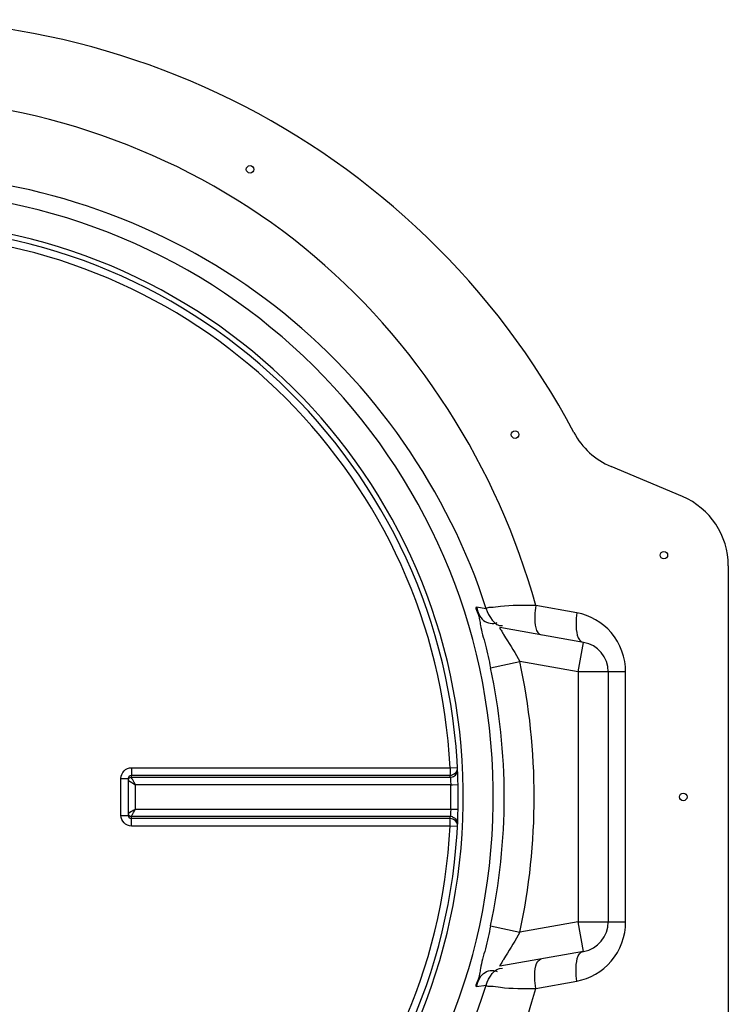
# Model space of a CAD drawing. Header units: millimetres. Extents: x 0 to 297, y 0 to 210.
# Tile 9 of 18: x 148.78 to 152.56, y 149.14 to 154.38. Entities that reach past the tile are written whole.
import ezdxf

# ---------------------------------------------------------------- set-up
doc = ezdxf.new("R2010")
doc.units = ezdxf.units.MM
doc.header["$LTSCALE"] = 16.335
doc.layers.get('0').update_dxf_attribs({"linetype": 'CONTINUOUS'})
doc.layers.add('AXES_REF', color=7, linetype='CONTINUOUS')

msp = doc.modelspace()

# ---------------------------------------------------------------- linework, layer by layer
at = {"color": 7, "linetype": 'Continuous'}
for p, q in [((152.3138, 151.8413), (151.9336, 152.0013)), ((152.5587, 151.4726), (152.5587, 149.01)), ((151.7865, 151.0646), (151.3403, 151.1433)), ((151.9187, 150.9071), (151.9187, 149.5756)), ((149.36, 150.3402), (149.3601, 150.3417)), ((149.36, 150.1425), (149.36, 150.3402)), ((149.3601, 150.141), (149.36, 150.1425)), ((151.7865, 149.418), (151.3403, 149.3393))]:
    msp.add_line(p, q, dxfattribs=at)
at = {"color": 9, "linetype": 'Continuous'}
for p, q in [((151.7512, 151.2222), (151.5319, 151.2615)), ((151.2679, 151.2437), (151.2158, 151.2519)), ((151.3603, 151.1071), (151.3715, 151.0892)), ((151.7587, 150.9071), (151.7865, 151.0646)), ((151.2912, 150.9285), (151.4476, 150.9619)), ((151.7587, 150.9071), (151.4476, 150.962)), ((151.7587, 150.9071), (151.7587, 149.5756)), ((152.0111, 150.9071), (151.7587, 150.9071)), ((152.0111, 149.5756), (152.0111, 150.9071)), ((149.3765, 150.3967), (151.0757, 150.3967)), ((151.0757, 150.3967), (151.1146, 150.3987)), ((149.3205, 150.3402), (149.36, 150.3402)), ((149.3205, 150.1424), (149.3205, 150.3402)), ((149.3761, 150.357), (149.3751, 150.3461)), ((149.3751, 150.3461), (149.3753, 150.3457)), ((149.3753, 150.3457), (151.0754, 150.3457)), ((149.3761, 150.357), (151.0748, 150.357)), ((149.3987, 150.1766), (149.3987, 150.306)), ((151.079, 150.306), (149.3987, 150.306)), ((151.079, 150.306), (151.0884, 150.3062)), ((151.0884, 150.3062), (151.118, 150.3069)), ((149.3987, 150.1766), (151.079, 150.1766)), ((151.079, 150.1766), (151.118, 150.1758)), ((149.3205, 150.1424), (149.36, 150.1425)), ((149.3751, 150.1366), (149.3753, 150.137)), ((149.3751, 150.1366), (149.3761, 150.1257)), ((151.0754, 150.137), (149.3753, 150.137)), ((151.0748, 150.1257), (149.3761, 150.1257)), ((151.0757, 150.086), (149.3765, 150.086)), ((151.1146, 150.084), (151.0757, 150.086)), ((151.2912, 149.5542), (151.4476, 149.5207)), ((151.7587, 149.5756), (151.4476, 149.5207)), ((151.7865, 149.418), (151.7587, 149.5756)), ((151.7587, 149.5756), (152.0111, 149.5756)), ((151.3715, 149.3934), (151.3602, 149.3755)), ((151.2158, 149.2308), (151.2679, 149.239)), ((151.5319, 149.2211), (151.7512, 149.2605))]:
    msp.add_line(p, q, dxfattribs=at)
at = {"color": 7, "linetype": 'Continuous'}
for centre, radius, start, end in [((148.0787, 150.2413), 4.14, 27.9613, 171.1056), ((148.0787, 150.2413), 3.04, 91.5084, 88.4916), ((152.0887, 152.37), 0.4, 207.9613, 247.1798), ((152.1587, 151.4726), 0.4, 0, 67.1798), ((151.7587, 150.9071), 0.16, 0, 80), ((148.0787, 150.2413), 4.14, 188.8944, 332.0387), ((151.7587, 149.5756), 0.16, 280, 360)]:
    msp.add_arc(centre, radius, start, end, dxfattribs=at)
at = {"color": 9, "linetype": 'Continuous'}
for centre, radius, start, end in [((148.0787, 150.2413), 3.2272, 91.4205, 88.5795), ((148.0787, 150.2413), 3.0673, 91.4947, 88.5051), ((148.0787, 150.2413), 3.001, 2.9675, 87.0325), ((153.1206, 152.2089), 2.0767, 211.7969, 212.0439), ((148.0787, 150.2413), 3.4451, 347.9259, 12.074), ((148.0787, 150.2413), 3.2852, 347.9262, 12.0738), ((148.0789, 150.2016), 2.9999, 2.7532, 2.9681), ((151.0752, 150.3862), 0.0405, 270.2762, 287.8878), ((148.0804, 150.2413), 2.9993, 358.7642, 1.2358), ((148.0789, 150.2811), 2.9999, 357.0319, 357.2468), ((151.0752, 150.0964), 0.0405, 72.1122, 89.7238), ((148.0787, 150.2413), 3.001, 272.9675, 357.0325), ((153.1372, 148.2631), 2.0965, 147.9526, 148.1963)]:
    msp.add_arc(centre, radius, start, end, dxfattribs=at)
for points, knots in [([(151.5319, 151.2615), (151.331, 151.9911), (150.4633, 153.3705), (148.9188, 153.9428), (148.1587, 153.9604)], [0, 0, 0, 0, 0.498852, 1, 1, 1, 1]), ([(151.2679, 151.2437), (151.0683, 151.8689), (150.2642, 153.0287), (148.94, 153.5163), (148.2788, 153.5556)], [0, 0, 0, 0, 0.497649, 1, 1, 1, 1]), ([(151.5319, 151.2615), (151.4692, 151.2609), (151.3818, 151.264), (151.3045, 151.2481), (151.2707, 151.2504), (151.2679, 151.2437)], [0, 0, 0, 0, 0.708935, 0.918173, 1, 1, 1, 1]), ([(151.5319, 151.2615), (151.529, 151.2425), (151.5254, 151.194), (151.5285, 151.1101), (151.5634, 151.104)], [0, 0, 0, 0, 0.352191, 1, 1, 1, 1]), ([(151.2158, 151.2519), (151.2074, 151.2531), (151.2344, 151.197), (151.2341, 151.1516), (151.2677, 151.0419), (151.2825, 150.9692), (151.2912, 150.9285)], [0, 0, 0, 0, 0.077436, 0.299674, 0.623772, 1, 1, 1, 1]), ([(151.2158, 151.2519), (151.2239, 151.2266), (151.2398, 151.1729), (151.3046, 151.1597), (151.3266, 151.1707)], [0, 0, 0, 0, 0.518074, 1, 1, 1, 1]), ([(151.7512, 151.2222), (151.7483, 151.2032), (151.7447, 151.154), (151.7512, 151.0709), (151.7865, 151.0646)], [0, 0, 0, 0, 0.348778, 1, 1, 1, 1]), ([(152.0111, 150.9071), (152.0112, 150.9815), (151.9579, 151.1315), (151.8205, 151.2098), (151.7512, 151.2222)], [0, 0, 0, 0, 0.513638, 1, 1, 1, 1]), ([(151.3403, 151.1433), (151.3376, 151.1438), (151.3498, 151.1258), (151.3512, 151.1216), (151.3555, 151.1147)], [0, 0, 0, 0, 0.25176, 1, 1, 1, 1]), ([(149.3205, 150.3402), (149.3205, 150.3546), (149.3323, 150.3845), (149.3621, 150.3967), (149.3765, 150.3967)], [0, 0, 0, 0, 0.500203, 1, 1, 1, 1]), ([(149.3765, 150.3967), (149.3765, 150.3879), (149.3762, 150.3746), (149.3765, 150.3613), (149.3761, 150.357)], [0, 0, 0, 0, 0.666848, 1, 1, 1, 1]), ([(151.0748, 150.357), (151.0853, 150.357), (151.1071, 150.366), (151.1152, 150.3883), (151.1146, 150.3987)], [0, 0, 0, 0, 0.501364, 1, 1, 1, 1]), ([(151.0757, 150.3967), (151.0757, 150.3879), (151.0751, 150.3747), (151.0757, 150.3613), (151.0748, 150.357)], [0, 0, 0, 0, 0.66664, 1, 1, 1, 1]), ([(151.0876, 150.3477), (151.0957, 150.3503), (151.1106, 150.3611), (151.1156, 150.3789), (151.1152, 150.3873)], [0, 0, 0, 0, 0.501137, 1, 1, 1, 1]), ([(149.36, 150.3341), (149.361, 150.3373), (149.365, 150.3433), (149.3719, 150.3457), (149.3753, 150.3457)], [0, 0, 0, 0, 0.500377, 1, 1, 1, 1]), ([(149.3601, 150.3417), (149.3605, 150.3456), (149.3639, 150.3535), (149.3721, 150.357), (149.3761, 150.357)], [0, 0, 0, 0, 0.494602, 1, 1, 1, 1]), ([(149.3987, 150.306), (149.3936, 150.3145), (149.3859, 150.3278), (149.3778, 150.3408), (149.3753, 150.3457)], [0, 0, 0, 0, 0.64358, 1, 1, 1, 1]), ([(151.0754, 150.3457), (151.0767, 150.3415), (151.0773, 150.328), (151.0787, 150.3149), (151.079, 150.306)], [0, 0, 0, 0, 0.33425, 1, 1, 1, 1]), ([(149.3987, 150.1766), (149.3945, 150.1741), (149.3816, 150.1664), (149.3687, 150.1587), (149.36, 150.1532)], [0, 0, 0, 0, 0.323046, 1, 1, 1, 1]), ([(149.3753, 150.137), (149.3778, 150.1418), (149.3859, 150.1549), (149.3936, 150.1682), (149.3987, 150.1766)], [0, 0, 0, 0, 0.356419, 1, 1, 1, 1]), ([(151.079, 150.1766), (151.0787, 150.1678), (151.0773, 150.1547), (151.0767, 150.1412), (151.0754, 150.137)], [0, 0, 0, 0, 0.665696, 1, 1, 1, 1]), ([(149.3765, 150.086), (149.3621, 150.086), (149.3323, 150.0982), (149.3205, 150.1281), (149.3205, 150.1424)], [0, 0, 0, 0, 0.499795, 1, 1, 1, 1]), ([(149.3753, 150.137), (149.3719, 150.137), (149.365, 150.1394), (149.361, 150.1454), (149.36, 150.1486)], [0, 0, 0, 0, 0.499623, 1, 1, 1, 1]), ([(149.3761, 150.1257), (149.3721, 150.1257), (149.3639, 150.1292), (149.3605, 150.1371), (149.3601, 150.141)], [0, 0, 0, 0, 0.504934, 1, 1, 1, 1]), ([(149.3765, 150.086), (149.3765, 150.0948), (149.3762, 150.108), (149.3765, 150.1213), (149.3761, 150.1257)], [0, 0, 0, 0, 0.666848, 1, 1, 1, 1]), ([(151.0757, 150.086), (151.0757, 150.0948), (151.0751, 150.108), (151.0757, 150.1214), (151.0748, 150.1257)], [0, 0, 0, 0, 0.66664, 1, 1, 1, 1]), ([(151.1146, 150.084), (151.1152, 150.0944), (151.1071, 150.1167), (151.0853, 150.1257), (151.0748, 150.1257)], [0, 0, 0, 0, 0.498557, 1, 1, 1, 1]), ([(151.0876, 150.135), (151.0957, 150.1324), (151.1106, 150.1215), (151.1156, 150.1038), (151.1152, 150.0953)], [0, 0, 0, 0, 0.501137, 1, 1, 1, 1]), ([(144.5414, 149.6012), (144.6747, 148.8108), (145.4758, 147.2666), (147.8677, 146.2244), (150.3633, 146.9941), (151.3196, 148.4503), (151.5319, 149.2211)], [0, 0, 0, 0, 0.249899, 0.500006, 0.750719, 1, 1, 1, 1]), ([(144.8001, 149.5811), (144.9438, 148.879), (145.7346, 147.5302), (147.8903, 146.6797), (150.1222, 147.3005), (151.0505, 148.5579), (151.2679, 149.239)], [0, 0, 0, 0, 0.249144, 0.499861, 0.751464, 1, 1, 1, 1]), ([(151.2912, 149.5542), (151.2825, 149.5134), (151.2677, 149.4408), (151.2341, 149.331), (151.2344, 149.2859), (151.2074, 149.2294), (151.2158, 149.2308)], [0, 0, 0, 0, 0.376238, 0.700345, 0.922556, 1, 1, 1, 1]), ([(151.7512, 149.2605), (151.8205, 149.2729), (151.9579, 149.3512), (152.0112, 149.5012), (152.0111, 149.5756)], [0, 0, 0, 0, 0.486364, 1, 1, 1, 1]), ([(151.5319, 149.2211), (151.529, 149.2402), (151.5254, 149.2887), (151.5285, 149.3725), (151.5634, 149.3787)], [0, 0, 0, 0, 0.352189, 1, 1, 1, 1]), ([(151.7512, 149.2605), (151.7483, 149.2795), (151.7447, 149.3287), (151.7512, 149.4118), (151.7865, 149.418)], [0, 0, 0, 0, 0.348778, 1, 1, 1, 1]), ([(151.2158, 149.2308), (151.2239, 149.256), (151.2398, 149.3098), (151.3046, 149.323), (151.3266, 149.312)], [0, 0, 0, 0, 0.518073, 1, 1, 1, 1]), ([(151.3555, 149.3679), (151.3512, 149.361), (151.3497, 149.3568), (151.3376, 149.3389), (151.3403, 149.3393)], [0, 0, 0, 0, 0.748618, 1, 1, 1, 1]), ([(151.2679, 149.239), (151.2707, 149.2323), (151.3045, 149.2345), (151.3818, 149.2187), (151.4692, 149.2218), (151.5319, 149.2211)], [0, 0, 0, 0, 0.081827, 0.291064, 1, 1, 1, 1])]:
    msp.add_open_spline(points, degree=3, knots=knots, dxfattribs=at)
for points in [[(151.2679, 151.2437), (151.2804, 151.204), (151.3133, 151.1488), (151.3546, 151.154)], [(151.3715, 151.0892), (151.3978, 151.0474), (151.4235, 151.0052), (151.4475, 150.962)], [(149.36, 150.3355), (149.3621, 150.3413), (149.369, 150.3461), (149.3751, 150.3461)], [(149.36, 150.3294), (149.3728, 150.3214), (149.3858, 150.3138), (149.3987, 150.306)], [(149.3751, 150.1366), (149.369, 150.1366), (149.3621, 150.1414), (149.36, 150.1472)], [(151.4475, 149.5207), (151.4236, 149.4775), (151.3978, 149.4353), (151.3715, 149.3934)], [(151.2679, 149.239), (151.2804, 149.2786), (151.3133, 149.3339), (151.3546, 149.3287)]]:
    msp.add_open_spline(points, degree=3, dxfattribs=at)
at = {"layer": 'AXES_REF', "color": 7, "linetype": 'Continuous'}
for centre in [(150.0087, 153.5842), (151.4216, 152.1713), (152.2153, 151.5292), (152.3187, 150.2413)]:
    msp.add_circle(centre, 0.02, dxfattribs=at)

doc.saveas('drawing.dxf')
